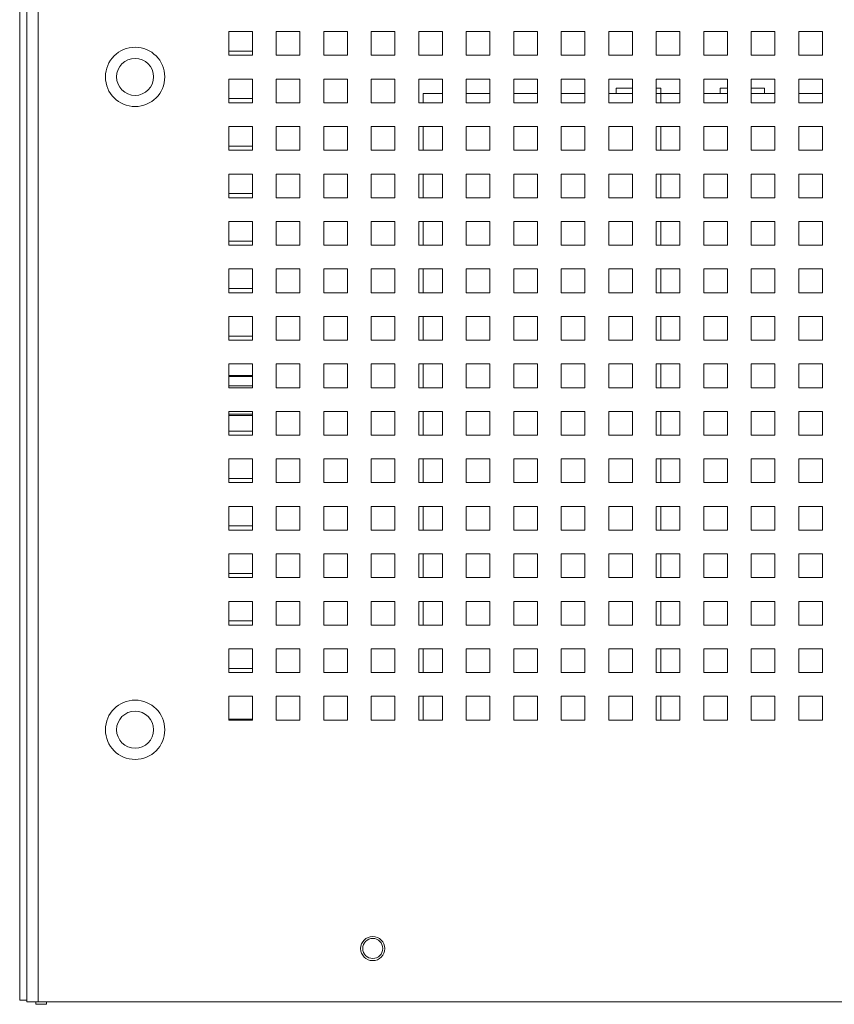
# Model space of a CAD drawing. Header units: inches. Extents: x 1 to 109, y 1 to 85.
# Tile 4 of 256: x 44.64 to 50.36, y 11.06 to 17.97. Entities that reach past the tile are written whole.
import ezdxf

# ---------------------------------------------------------------- set-up
doc = ezdxf.new("R2010")
doc.units = ezdxf.units.IN
doc.header["$MEASUREMENT"] = 0

msp = doc.modelspace()

# ---------------------------------------------------------------- linework, layer by layer
at = {"color": 7, "linetype": 'Continuous', "lineweight": 15, "ltscale": 5}
for p, q in [((44.6389, 24.2954), (44.6389, 11.0902)), ((44.6887, 24.3069), (44.6887, 11.0777)), ((44.7676, 24.2902), (44.7676, 11.0777)), ((46.1054, 17.8902), (46.1054, 17.7235)), ((46.2721, 17.8902), (46.1054, 17.8902)), ((46.2721, 17.7235), (46.2721, 17.8902)), ((46.6054, 17.8902), (46.4387, 17.8902)), ((46.4387, 17.8902), (46.4387, 17.7235)), ((46.6054, 17.7235), (46.6054, 17.8902)), ((46.9387, 17.8902), (46.7721, 17.8902)), ((46.7721, 17.8902), (46.7721, 17.7235)), ((46.9387, 17.7235), (46.9387, 17.8902)), ((47.2721, 17.8902), (47.1054, 17.8902)), ((47.1054, 17.8902), (47.1054, 17.7235)), ((47.2721, 17.7235), (47.2721, 17.8902)), ((47.4387, 17.8902), (47.4387, 17.7235)), ((47.6054, 17.8902), (47.4387, 17.8902)), ((47.6054, 17.7235), (47.6054, 17.8902)), ((47.9387, 17.8902), (47.7721, 17.8902)), ((47.7721, 17.8902), (47.7721, 17.7235)), ((47.9387, 17.7235), (47.9387, 17.8902)), ((48.2721, 17.8902), (48.1054, 17.8902)), ((48.1054, 17.8902), (48.1054, 17.7235)), ((48.2721, 17.7235), (48.2721, 17.8902)), ((48.6054, 17.8902), (48.4387, 17.8902)), ((48.4387, 17.8902), (48.4387, 17.7235)), ((48.6054, 17.7235), (48.6054, 17.8902)), ((48.9387, 17.8902), (48.7721, 17.8902)), ((48.7721, 17.8902), (48.7721, 17.7235)), ((48.9387, 17.7235), (48.9387, 17.8902)), ((49.2721, 17.8902), (49.1054, 17.8902)), ((49.1054, 17.8902), (49.1054, 17.7235)), ((49.2721, 17.7235), (49.2721, 17.8902)), ((49.6054, 17.8902), (49.4387, 17.8902)), ((49.4387, 17.8902), (49.4387, 17.7235)), ((49.6054, 17.7235), (49.6054, 17.8902)), ((49.9387, 17.8902), (49.7721, 17.8902)), ((49.7721, 17.8902), (49.7721, 17.7235)), ((49.9387, 17.7235), (49.9387, 17.8902)), ((50.2721, 17.8902), (50.1054, 17.8902)), ((50.1054, 17.8902), (50.1054, 17.7235)), ((50.2721, 17.7235), (50.2721, 17.8902)), ((46.1054, 17.7235), (46.2721, 17.7235)), ((46.2721, 17.7527), (46.1056, 17.7527)), ((46.1056, 17.7527), (46.1056, 17.7235)), ((46.4387, 17.7235), (46.6054, 17.7235)), ((46.7721, 17.7235), (46.9387, 17.7235)), ((47.1054, 17.7235), (47.2721, 17.7235)), ((47.4387, 17.7235), (47.6054, 17.7235)), ((47.7721, 17.7235), (47.9387, 17.7235)), ((48.1054, 17.7235), (48.2721, 17.7235)), ((48.4387, 17.7235), (48.6054, 17.7235)), ((48.7721, 17.7235), (48.9387, 17.7235)), ((49.1054, 17.7235), (49.2721, 17.7235)), ((49.4387, 17.7235), (49.6054, 17.7235)), ((49.7721, 17.7235), (49.9387, 17.7235)), ((50.1054, 17.7235), (50.2721, 17.7235)), ((46.1054, 17.5569), (46.1054, 17.3902)), ((46.2721, 17.5569), (46.1054, 17.5569)), ((46.2721, 17.3902), (46.2721, 17.5569)), ((46.6054, 17.5569), (46.4387, 17.5569)), ((46.4387, 17.5569), (46.4387, 17.3902)), ((46.6054, 17.3902), (46.6054, 17.5569)), ((46.9387, 17.5569), (46.7721, 17.5569)), ((46.7721, 17.5569), (46.7721, 17.3902)), ((46.9387, 17.3902), (46.9387, 17.5569)), ((47.2721, 17.5569), (47.1054, 17.5569)), ((47.1054, 17.5569), (47.1054, 17.3902)), ((47.2721, 17.3902), (47.2721, 17.5569)), ((47.4387, 17.5569), (47.4387, 17.3902)), ((47.6054, 17.5569), (47.4387, 17.5569)), ((47.6054, 17.3902), (47.6054, 17.5569)), ((47.9387, 17.5569), (47.7721, 17.5569)), ((47.7721, 17.5569), (47.7721, 17.3902)), ((47.9387, 17.3902), (47.9387, 17.5569)), ((48.2721, 17.5569), (48.1054, 17.5569)), ((48.1054, 17.5569), (48.1054, 17.3902)), ((48.2721, 17.3902), (48.2721, 17.5569)), ((48.6054, 17.5569), (48.4387, 17.5569)), ((48.4387, 17.5569), (48.4387, 17.3902)), ((48.6054, 17.3902), (48.6054, 17.5569)), ((48.9387, 17.5569), (48.7721, 17.5569)), ((48.7721, 17.5569), (48.7721, 17.3902)), ((48.8246, 17.4935), (48.8246, 17.4544)), ((48.8246, 17.4935), (48.9387, 17.4935)), ((48.9387, 17.3902), (48.9387, 17.5569)), ((49.2721, 17.5569), (49.1054, 17.5569)), ((49.1054, 17.5569), (49.1054, 17.3902)), ((49.1054, 17.4935), (49.1371, 17.4935)), ((49.1371, 17.4935), (49.1371, 17.4544)), ((49.2721, 17.3902), (49.2721, 17.5569)), ((49.6054, 17.5569), (49.4387, 17.5569)), ((49.4387, 17.5569), (49.4387, 17.3902)), ((49.5538, 17.4935), (49.5538, 17.4544)), ((49.5538, 17.4935), (49.6054, 17.4935)), ((49.6054, 17.3902), (49.6054, 17.5569)), ((49.9387, 17.5569), (49.7721, 17.5569)), ((49.7721, 17.5569), (49.7721, 17.3902)), ((49.7721, 17.4935), (49.8663, 17.4935)), ((49.8663, 17.4935), (49.8663, 17.4544)), ((49.9387, 17.3902), (49.9387, 17.5569)), ((50.2721, 17.5569), (50.1054, 17.5569)), ((50.1054, 17.5569), (50.1054, 17.3902)), ((50.2721, 17.3902), (50.2721, 17.5569)), ((46.2721, 17.4194), (46.1056, 17.4194)), ((46.1056, 17.4194), (46.1056, 17.3902)), ((47.4712, 17.3902), (47.4712, 17.4544)), ((47.4712, 17.4544), (47.6054, 17.4544)), ((47.7721, 17.4544), (47.9387, 17.4544)), ((48.1054, 17.4544), (48.2721, 17.4544)), ((48.4387, 17.4544), (48.6054, 17.4544)), ((48.7721, 17.4544), (48.8246, 17.4544)), ((48.8246, 17.4544), (48.9387, 17.4544)), ((49.1054, 17.4544), (49.1371, 17.4544)), ((49.1371, 17.4544), (49.1379, 17.4544)), ((49.1379, 17.4544), (49.2721, 17.4544)), ((49.4387, 17.4544), (49.5538, 17.4544)), ((49.5538, 17.4544), (49.6054, 17.4544)), ((49.7721, 17.4544), (49.8663, 17.4544)), ((49.8663, 17.4544), (49.9387, 17.4544)), ((50.1054, 17.4544), (50.2721, 17.4544)), ((46.1054, 17.3902), (46.2721, 17.3902)), ((46.4387, 17.3902), (46.6054, 17.3902)), ((46.7721, 17.3902), (46.9387, 17.3902)), ((47.1054, 17.3902), (47.2721, 17.3902)), ((47.4387, 17.3902), (47.6054, 17.3902)), ((47.7721, 17.3902), (47.9387, 17.3902)), ((48.1054, 17.3902), (48.2721, 17.3902)), ((48.4387, 17.3902), (48.6054, 17.3902)), ((48.7721, 17.3902), (48.9387, 17.3902)), ((49.1054, 17.3902), (49.2721, 17.3902)), ((49.4387, 17.3902), (49.6054, 17.3902)), ((49.7721, 17.3902), (49.9387, 17.3902)), ((50.1054, 17.3902), (50.2721, 17.3902)), ((46.1054, 17.2235), (46.1054, 17.0569)), ((46.2721, 17.2235), (46.1054, 17.2235)), ((46.2721, 17.0569), (46.2721, 17.2235)), ((46.6054, 17.2235), (46.4387, 17.2235)), ((46.4387, 17.2235), (46.4387, 17.0569)), ((46.6054, 17.0569), (46.6054, 17.2235)), ((46.9387, 17.2235), (46.7721, 17.2235)), ((46.7721, 17.2235), (46.7721, 17.0569)), ((46.9387, 17.0569), (46.9387, 17.2235)), ((47.2721, 17.2235), (47.1054, 17.2235)), ((47.1054, 17.2235), (47.1054, 17.0569)), ((47.2721, 17.0569), (47.2721, 17.2235)), ((47.4387, 17.2235), (47.4387, 17.0569)), ((47.6054, 17.2235), (47.4387, 17.2235)), ((47.4712, 17.0569), (47.4712, 17.2235)), ((47.6054, 17.0569), (47.6054, 17.2235)), ((47.7721, 17.2235), (47.7721, 17.0569)), ((47.9387, 17.2235), (47.7721, 17.2235)), ((47.9387, 17.0569), (47.9387, 17.2235)), ((48.2721, 17.2235), (48.1054, 17.2235)), ((48.1054, 17.2235), (48.1054, 17.0569)), ((48.2721, 17.0569), (48.2721, 17.2235)), ((48.6054, 17.2235), (48.4387, 17.2235)), ((48.4387, 17.2235), (48.4387, 17.0569)), ((48.6054, 17.0569), (48.6054, 17.2235)), ((48.9387, 17.2235), (48.7721, 17.2235)), ((48.7721, 17.2235), (48.7721, 17.0569)), ((48.9387, 17.0569), (48.9387, 17.2235)), ((49.2721, 17.2235), (49.1054, 17.2235)), ((49.1054, 17.2235), (49.1054, 17.0569)), ((49.2721, 17.0569), (49.2721, 17.2235)), ((49.6054, 17.2235), (49.4387, 17.2235)), ((49.4387, 17.2235), (49.4387, 17.0569)), ((49.6054, 17.0569), (49.6054, 17.2235)), ((49.9387, 17.2235), (49.7721, 17.2235)), ((49.7721, 17.2235), (49.7721, 17.0569)), ((49.9387, 17.0569), (49.9387, 17.2235)), ((50.2721, 17.2235), (50.1054, 17.2235)), ((50.1054, 17.2235), (50.1054, 17.0569)), ((50.2721, 17.0569), (50.2721, 17.2235)), ((46.2721, 17.086), (46.1056, 17.086)), ((46.1056, 17.086), (46.1056, 17.0569)), ((46.1054, 17.0569), (46.2721, 17.0569)), ((46.4387, 17.0569), (46.6054, 17.0569)), ((46.7721, 17.0569), (46.9387, 17.0569)), ((47.1054, 17.0569), (47.2721, 17.0569)), ((47.4387, 17.0569), (47.6054, 17.0569)), ((47.7721, 17.0569), (47.9387, 17.0569)), ((48.1054, 17.0569), (48.2721, 17.0569)), ((48.4387, 17.0569), (48.6054, 17.0569)), ((48.7721, 17.0569), (48.9387, 17.0569)), ((49.1054, 17.0569), (49.2721, 17.0569)), ((49.4387, 17.0569), (49.6054, 17.0569)), ((49.7721, 17.0569), (49.9387, 17.0569)), ((50.1054, 17.0569), (50.2721, 17.0569)), ((46.1054, 16.8902), (46.1054, 16.7235)), ((46.2721, 16.8902), (46.1054, 16.8902)), ((46.2721, 16.7235), (46.2721, 16.8902)), ((46.6054, 16.8902), (46.4387, 16.8902)), ((46.4387, 16.8902), (46.4387, 16.7235)), ((46.6054, 16.7235), (46.6054, 16.8902)), ((46.9387, 16.8902), (46.7721, 16.8902)), ((46.7721, 16.8902), (46.7721, 16.7235)), ((46.9387, 16.7235), (46.9387, 16.8902)), ((47.2721, 16.8902), (47.1054, 16.8902)), ((47.1054, 16.8902), (47.1054, 16.7235)), ((47.2721, 16.7235), (47.2721, 16.8902)), ((47.4387, 16.8902), (47.4387, 16.7235)), ((47.6054, 16.8902), (47.4387, 16.8902)), ((47.4712, 16.7235), (47.4712, 16.8902)), ((47.6054, 16.7235), (47.6054, 16.8902)), ((47.7721, 16.8902), (47.7721, 16.7235)), ((47.9387, 16.8902), (47.7721, 16.8902)), ((47.9387, 16.7235), (47.9387, 16.8902)), ((48.2721, 16.8902), (48.1054, 16.8902)), ((48.1054, 16.8902), (48.1054, 16.7235)), ((48.2721, 16.7235), (48.2721, 16.8902)), ((48.6054, 16.8902), (48.4387, 16.8902)), ((48.4387, 16.8902), (48.4387, 16.7235)), ((48.6054, 16.7235), (48.6054, 16.8902)), ((48.9387, 16.8902), (48.7721, 16.8902)), ((48.7721, 16.8902), (48.7721, 16.7235)), ((48.9387, 16.7235), (48.9387, 16.8902)), ((49.2721, 16.8902), (49.1054, 16.8902)), ((49.1054, 16.8902), (49.1054, 16.7235)), ((49.2721, 16.7235), (49.2721, 16.8902)), ((49.6054, 16.8902), (49.4387, 16.8902)), ((49.4387, 16.8902), (49.4387, 16.7235)), ((49.6054, 16.7235), (49.6054, 16.8902)), ((49.9387, 16.8902), (49.7721, 16.8902)), ((49.7721, 16.8902), (49.7721, 16.7235)), ((49.9387, 16.7235), (49.9387, 16.8902)), ((50.2721, 16.8902), (50.1054, 16.8902)), ((50.1054, 16.8902), (50.1054, 16.7235)), ((50.2721, 16.7235), (50.2721, 16.8902)), ((46.2721, 16.7527), (46.1056, 16.7527)), ((46.1056, 16.7527), (46.1056, 16.7235)), ((46.1054, 16.7235), (46.2721, 16.7235)), ((46.4387, 16.7235), (46.6054, 16.7235)), ((46.7721, 16.7235), (46.9387, 16.7235)), ((47.1054, 16.7235), (47.2721, 16.7235)), ((47.4387, 16.7235), (47.6054, 16.7235)), ((47.7721, 16.7235), (47.9387, 16.7235)), ((48.1054, 16.7235), (48.2721, 16.7235)), ((48.4387, 16.7235), (48.6054, 16.7235)), ((48.7721, 16.7235), (48.9387, 16.7235)), ((49.1054, 16.7235), (49.2721, 16.7235)), ((49.4387, 16.7235), (49.6054, 16.7235)), ((49.7721, 16.7235), (49.9387, 16.7235)), ((50.1054, 16.7235), (50.2721, 16.7235)), ((46.1054, 16.5569), (46.1054, 16.3902)), ((46.2721, 16.5569), (46.1054, 16.5569)), ((46.2721, 16.3902), (46.2721, 16.5569)), ((46.4387, 16.5569), (46.4387, 16.3902)), ((46.6054, 16.5569), (46.4387, 16.5569)), ((46.6054, 16.3902), (46.6054, 16.5569)), ((46.9387, 16.5569), (46.7721, 16.5569)), ((46.7721, 16.5569), (46.7721, 16.3902)), ((46.9387, 16.3902), (46.9387, 16.5569)), ((47.2721, 16.5569), (47.1054, 16.5569)), ((47.1054, 16.5569), (47.1054, 16.3902)), ((47.2721, 16.3902), (47.2721, 16.5569)), ((47.4387, 16.5569), (47.4387, 16.3902)), ((47.6054, 16.5569), (47.4387, 16.5569)), ((47.4712, 16.3902), (47.4712, 16.5569)), ((47.6054, 16.3902), (47.6054, 16.5569)), ((47.7721, 16.5569), (47.7721, 16.3902)), ((47.9387, 16.5569), (47.7721, 16.5569)), ((47.9387, 16.3902), (47.9387, 16.5569)), ((48.2721, 16.5569), (48.1054, 16.5569)), ((48.1054, 16.5569), (48.1054, 16.3902)), ((48.2721, 16.3902), (48.2721, 16.5569)), ((48.6054, 16.5569), (48.4387, 16.5569)), ((48.4387, 16.5569), (48.4387, 16.3902)), ((48.6054, 16.3902), (48.6054, 16.5569)), ((48.9387, 16.5569), (48.7721, 16.5569)), ((48.7721, 16.5569), (48.7721, 16.3902)), ((48.9387, 16.3902), (48.9387, 16.5569)), ((49.2721, 16.5569), (49.1054, 16.5569)), ((49.1054, 16.5569), (49.1054, 16.3902)), ((49.2721, 16.3902), (49.2721, 16.5569)), ((49.6054, 16.5569), (49.4387, 16.5569)), ((49.4387, 16.5569), (49.4387, 16.3902)), ((49.6054, 16.3902), (49.6054, 16.5569)), ((49.9387, 16.5569), (49.7721, 16.5569)), ((49.7721, 16.5569), (49.7721, 16.3902)), ((49.9387, 16.3902), (49.9387, 16.5569)), ((50.2721, 16.5569), (50.1054, 16.5569)), ((50.1054, 16.5569), (50.1054, 16.3902)), ((50.2721, 16.3902), (50.2721, 16.5569)), ((46.1054, 16.3902), (46.2721, 16.3902)), ((46.2721, 16.4194), (46.1056, 16.4194)), ((46.1056, 16.4194), (46.1056, 16.3902)), ((46.4387, 16.3902), (46.6054, 16.3902)), ((46.7721, 16.3902), (46.9387, 16.3902)), ((47.1054, 16.3902), (47.2721, 16.3902)), ((47.4387, 16.3902), (47.6054, 16.3902)), ((47.7721, 16.3902), (47.9387, 16.3902)), ((48.1054, 16.3902), (48.2721, 16.3902)), ((48.4387, 16.3902), (48.6054, 16.3902)), ((48.7721, 16.3902), (48.9387, 16.3902)), ((49.1054, 16.3902), (49.2721, 16.3902)), ((49.4387, 16.3902), (49.6054, 16.3902)), ((49.7721, 16.3902), (49.9387, 16.3902)), ((50.1054, 16.3902), (50.2721, 16.3902)), ((46.1054, 16.2235), (46.1054, 16.0569)), ((46.2721, 16.2235), (46.1054, 16.2235)), ((46.2721, 16.0569), (46.2721, 16.2235)), ((46.6054, 16.2235), (46.4387, 16.2235)), ((46.4387, 16.2235), (46.4387, 16.0569)), ((46.6054, 16.0569), (46.6054, 16.2235)), ((46.9387, 16.2235), (46.7721, 16.2235)), ((46.7721, 16.2235), (46.7721, 16.0569)), ((46.9387, 16.0569), (46.9387, 16.2235)), ((47.2721, 16.2235), (47.1054, 16.2235)), ((47.1054, 16.2235), (47.1054, 16.0569)), ((47.2721, 16.0569), (47.2721, 16.2235)), ((47.4387, 16.2235), (47.4387, 16.0569)), ((47.6054, 16.2235), (47.4387, 16.2235)), ((47.4712, 16.0569), (47.4712, 16.2235)), ((47.6054, 16.0569), (47.6054, 16.2235)), ((47.7721, 16.2235), (47.7721, 16.0569)), ((47.9387, 16.2235), (47.7721, 16.2235)), ((47.9387, 16.0569), (47.9387, 16.2235)), ((48.2721, 16.2235), (48.1054, 16.2235)), ((48.1054, 16.2235), (48.1054, 16.0569)), ((48.2721, 16.0569), (48.2721, 16.2235)), ((48.6054, 16.2235), (48.4387, 16.2235)), ((48.4387, 16.2235), (48.4387, 16.0569)), ((48.6054, 16.0569), (48.6054, 16.2235)), ((48.9387, 16.2235), (48.7721, 16.2235)), ((48.7721, 16.2235), (48.7721, 16.0569)), ((48.9387, 16.0569), (48.9387, 16.2235)), ((49.2721, 16.2235), (49.1054, 16.2235)), ((49.1054, 16.2235), (49.1054, 16.0569)), ((49.2721, 16.0569), (49.2721, 16.2235)), ((49.6054, 16.2235), (49.4387, 16.2235)), ((49.4387, 16.2235), (49.4387, 16.0569)), ((49.6054, 16.0569), (49.6054, 16.2235)), ((49.9387, 16.2235), (49.7721, 16.2235)), ((49.7721, 16.2235), (49.7721, 16.0569)), ((49.9387, 16.0569), (49.9387, 16.2235)), ((50.2721, 16.2235), (50.1054, 16.2235)), ((50.1054, 16.2235), (50.1054, 16.0569)), ((50.2721, 16.0569), (50.2721, 16.2235)), ((46.1054, 16.0569), (46.2721, 16.0569)), ((46.2721, 16.086), (46.1056, 16.086)), ((46.1056, 16.086), (46.1056, 16.0569)), ((46.4387, 16.0569), (46.6054, 16.0569)), ((46.7721, 16.0569), (46.9387, 16.0569)), ((47.1054, 16.0569), (47.2721, 16.0569)), ((47.4387, 16.0569), (47.6054, 16.0569)), ((47.7721, 16.0569), (47.9387, 16.0569)), ((48.1054, 16.0569), (48.2721, 16.0569)), ((48.4387, 16.0569), (48.6054, 16.0569)), ((48.7721, 16.0569), (48.9387, 16.0569)), ((49.1054, 16.0569), (49.2721, 16.0569)), ((49.4387, 16.0569), (49.6054, 16.0569)), ((49.7721, 16.0569), (49.9387, 16.0569)), ((50.1054, 16.0569), (50.2721, 16.0569)), ((46.1054, 15.8902), (46.1054, 15.7235)), ((46.2721, 15.8902), (46.1054, 15.8902)), ((46.2721, 15.7235), (46.2721, 15.8902)), ((46.6054, 15.8902), (46.4387, 15.8902)), ((46.4387, 15.8902), (46.4387, 15.7235)), ((46.6054, 15.7235), (46.6054, 15.8902)), ((46.9387, 15.8902), (46.7721, 15.8902)), ((46.7721, 15.8902), (46.7721, 15.7235)), ((46.9387, 15.7235), (46.9387, 15.8902)), ((47.2721, 15.8902), (47.1054, 15.8902)), ((47.1054, 15.8902), (47.1054, 15.7235)), ((47.2721, 15.7235), (47.2721, 15.8902)), ((47.4387, 15.8902), (47.4387, 15.7235)), ((47.6054, 15.8902), (47.4387, 15.8902)), ((47.4712, 15.7235), (47.4712, 15.8902)), ((47.6054, 15.7235), (47.6054, 15.8902)), ((47.7721, 15.8902), (47.7721, 15.7235)), ((47.9387, 15.8902), (47.7721, 15.8902)), ((47.9387, 15.7235), (47.9387, 15.8902)), ((48.2721, 15.8902), (48.1054, 15.8902)), ((48.1054, 15.8902), (48.1054, 15.7235)), ((48.2721, 15.7235), (48.2721, 15.8902)), ((48.6054, 15.8902), (48.4387, 15.8902)), ((48.4387, 15.8902), (48.4387, 15.7235)), ((48.6054, 15.7235), (48.6054, 15.8902)), ((48.9387, 15.8902), (48.7721, 15.8902)), ((48.7721, 15.8902), (48.7721, 15.7235)), ((48.9387, 15.7235), (48.9387, 15.8902)), ((49.2721, 15.8902), (49.1054, 15.8902)), ((49.1054, 15.8902), (49.1054, 15.7235)), ((49.2721, 15.7235), (49.2721, 15.8902)), ((49.6054, 15.8902), (49.4387, 15.8902)), ((49.4387, 15.8902), (49.4387, 15.7235)), ((49.6054, 15.7235), (49.6054, 15.8902)), ((49.9387, 15.8902), (49.7721, 15.8902)), ((49.7721, 15.8902), (49.7721, 15.7235)), ((49.9387, 15.7235), (49.9387, 15.8902)), ((50.2721, 15.8902), (50.1054, 15.8902)), ((50.1054, 15.8902), (50.1054, 15.7235)), ((50.2721, 15.7235), (50.2721, 15.8902)), ((46.1054, 15.7235), (46.2721, 15.7235)), ((46.2721, 15.7527), (46.1056, 15.7527)), ((46.1056, 15.7527), (46.1056, 15.7235)), ((46.4387, 15.7235), (46.6054, 15.7235)), ((46.7721, 15.7235), (46.9387, 15.7235)), ((47.1054, 15.7235), (47.2721, 15.7235)), ((47.4387, 15.7235), (47.6054, 15.7235)), ((47.7721, 15.7235), (47.9387, 15.7235)), ((48.1054, 15.7235), (48.2721, 15.7235)), ((48.4387, 15.7235), (48.6054, 15.7235)), ((48.7721, 15.7235), (48.9387, 15.7235)), ((49.1054, 15.7235), (49.2721, 15.7235)), ((49.4387, 15.7235), (49.6054, 15.7235)), ((49.7721, 15.7235), (49.9387, 15.7235)), ((50.1054, 15.7235), (50.2721, 15.7235)), ((46.1054, 15.5569), (46.1054, 15.3902)), ((46.2721, 15.5569), (46.1054, 15.5569)), ((46.2721, 15.3902), (46.2721, 15.5569)), ((46.6054, 15.5569), (46.4387, 15.5569)), ((46.4387, 15.5569), (46.4387, 15.3902)), ((46.6054, 15.3902), (46.6054, 15.5569)), ((46.9387, 15.5569), (46.7721, 15.5569)), ((46.7721, 15.5569), (46.7721, 15.3902)), ((46.9387, 15.3902), (46.9387, 15.5569)), ((47.2721, 15.5569), (47.1054, 15.5569)), ((47.1054, 15.5569), (47.1054, 15.3902)), ((47.2721, 15.3902), (47.2721, 15.5569)), ((47.4387, 15.5569), (47.4387, 15.3902)), ((47.6054, 15.5569), (47.4387, 15.5569)), ((47.4712, 15.3902), (47.4712, 15.5569)), ((47.6054, 15.3902), (47.6054, 15.5569)), ((47.7721, 15.5569), (47.7721, 15.3902)), ((47.9387, 15.5569), (47.7721, 15.5569)), ((47.9387, 15.3902), (47.9387, 15.5569)), ((48.2721, 15.5569), (48.1054, 15.5569)), ((48.1054, 15.5569), (48.1054, 15.3902)), ((48.2721, 15.3902), (48.2721, 15.5569)), ((48.6054, 15.5569), (48.4387, 15.5569)), ((48.4387, 15.5569), (48.4387, 15.3902)), ((48.6054, 15.3902), (48.6054, 15.5569)), ((48.9387, 15.5569), (48.7721, 15.5569)), ((48.7721, 15.5569), (48.7721, 15.3902)), ((48.9387, 15.3902), (48.9387, 15.5569)), ((49.2721, 15.5569), (49.1054, 15.5569)), ((49.1054, 15.5569), (49.1054, 15.3902)), ((49.2721, 15.3902), (49.2721, 15.5569)), ((49.6054, 15.5569), (49.4387, 15.5569)), ((49.4387, 15.5569), (49.4387, 15.3902)), ((49.6054, 15.3902), (49.6054, 15.5569)), ((49.9387, 15.5569), (49.7721, 15.5569)), ((49.7721, 15.5569), (49.7721, 15.3902)), ((49.9387, 15.3902), (49.9387, 15.5569)), ((50.2721, 15.5569), (50.1054, 15.5569)), ((50.1054, 15.5569), (50.1054, 15.3902)), ((50.2721, 15.3902), (50.2721, 15.5569)), ((46.2721, 15.476), (46.1054, 15.476)), ((46.1054, 15.3902), (46.2721, 15.3902)), ((46.4387, 15.3902), (46.6054, 15.3902)), ((46.7721, 15.3902), (46.9387, 15.3902)), ((47.1054, 15.3902), (47.2721, 15.3902)), ((47.4387, 15.3902), (47.6054, 15.3902)), ((47.7721, 15.3902), (47.9387, 15.3902)), ((48.1054, 15.3902), (48.2721, 15.3902)), ((48.4387, 15.3902), (48.6054, 15.3902)), ((48.7721, 15.3902), (48.9387, 15.3902)), ((49.1054, 15.3902), (49.2721, 15.3902)), ((49.4387, 15.3902), (49.6054, 15.3902)), ((49.7721, 15.3902), (49.9387, 15.3902)), ((50.1054, 15.3902), (50.2721, 15.3902)), ((46.1054, 15.2235), (46.1054, 15.0569)), ((46.2721, 15.2235), (46.1054, 15.2235)), ((46.2721, 15.0569), (46.2721, 15.2235)), ((46.6054, 15.2235), (46.4387, 15.2235)), ((46.4387, 15.2235), (46.4387, 15.0569)), ((46.6054, 15.0569), (46.6054, 15.2235)), ((46.9387, 15.2235), (46.7721, 15.2235)), ((46.7721, 15.2235), (46.7721, 15.0569)), ((46.9387, 15.0569), (46.9387, 15.2235)), ((47.2721, 15.2235), (47.1054, 15.2235)), ((47.1054, 15.2235), (47.1054, 15.0569)), ((47.2721, 15.0569), (47.2721, 15.2235)), ((47.4387, 15.2235), (47.4387, 15.0569)), ((47.6054, 15.2235), (47.4387, 15.2235)), ((47.4712, 15.0569), (47.4712, 15.2235)), ((47.6054, 15.0569), (47.6054, 15.2235)), ((47.7721, 15.2235), (47.7721, 15.0569)), ((47.9387, 15.2235), (47.7721, 15.2235)), ((47.9387, 15.0569), (47.9387, 15.2235)), ((48.2721, 15.2235), (48.1054, 15.2235)), ((48.1054, 15.2235), (48.1054, 15.0569)), ((48.2721, 15.0569), (48.2721, 15.2235)), ((48.6054, 15.2235), (48.4387, 15.2235)), ((48.4387, 15.2235), (48.4387, 15.0569)), ((48.6054, 15.0569), (48.6054, 15.2235)), ((48.9387, 15.2235), (48.7721, 15.2235)), ((48.7721, 15.2235), (48.7721, 15.0569)), ((48.9387, 15.0569), (48.9387, 15.2235)), ((49.2721, 15.2235), (49.1054, 15.2235)), ((49.1054, 15.2235), (49.1054, 15.0569)), ((49.2721, 15.0569), (49.2721, 15.2235)), ((49.6054, 15.2235), (49.4387, 15.2235)), ((49.4387, 15.2235), (49.4387, 15.0569)), ((49.6054, 15.0569), (49.6054, 15.2235)), ((49.9387, 15.2235), (49.7721, 15.2235)), ((49.7721, 15.2235), (49.7721, 15.0569)), ((49.9387, 15.0569), (49.9387, 15.2235)), ((50.2721, 15.2235), (50.1054, 15.2235)), ((50.1054, 15.2235), (50.1054, 15.0569)), ((50.2721, 15.0569), (50.2721, 15.2235)), ((46.1054, 15.196), (46.2721, 15.196)), ((46.2721, 15.086), (46.1056, 15.086)), ((46.1056, 15.086), (46.1056, 15.0569)), ((46.1054, 15.0569), (46.2721, 15.0569)), ((46.4387, 15.0569), (46.6054, 15.0569)), ((46.7721, 15.0569), (46.9387, 15.0569)), ((47.1054, 15.0569), (47.2721, 15.0569)), ((47.4387, 15.0569), (47.6054, 15.0569)), ((47.7721, 15.0569), (47.9387, 15.0569)), ((48.1054, 15.0569), (48.2721, 15.0569)), ((48.4387, 15.0569), (48.6054, 15.0569)), ((48.7721, 15.0569), (48.9387, 15.0569)), ((49.1054, 15.0569), (49.2721, 15.0569)), ((49.4387, 15.0569), (49.6054, 15.0569)), ((49.7721, 15.0569), (49.9387, 15.0569)), ((50.1054, 15.0569), (50.2721, 15.0569)), ((46.1054, 14.8902), (46.1054, 14.7235)), ((46.2721, 14.8902), (46.1054, 14.8902)), ((46.2721, 14.7235), (46.2721, 14.8902)), ((46.6054, 14.8902), (46.4387, 14.8902)), ((46.4387, 14.8902), (46.4387, 14.7235)), ((46.6054, 14.7235), (46.6054, 14.8902)), ((46.9387, 14.8902), (46.7721, 14.8902)), ((46.7721, 14.8902), (46.7721, 14.7235)), ((46.9387, 14.7235), (46.9387, 14.8902)), ((47.2721, 14.8902), (47.1054, 14.8902)), ((47.1054, 14.8902), (47.1054, 14.7235)), ((47.2721, 14.7235), (47.2721, 14.8902)), ((47.4387, 14.8902), (47.4387, 14.7235)), ((47.6054, 14.8902), (47.4387, 14.8902)), ((47.4712, 14.7235), (47.4712, 14.8902)), ((47.6054, 14.7235), (47.6054, 14.8902)), ((47.7721, 14.8902), (47.7721, 14.7235)), ((47.9387, 14.8902), (47.7721, 14.8902)), ((47.9387, 14.7235), (47.9387, 14.8902)), ((48.2721, 14.8902), (48.1054, 14.8902)), ((48.1054, 14.8902), (48.1054, 14.7235)), ((48.2721, 14.7235), (48.2721, 14.8902)), ((48.6054, 14.8902), (48.4387, 14.8902)), ((48.4387, 14.8902), (48.4387, 14.7235)), ((48.6054, 14.7235), (48.6054, 14.8902)), ((48.9387, 14.8902), (48.7721, 14.8902)), ((48.7721, 14.8902), (48.7721, 14.7235)), ((48.9387, 14.7235), (48.9387, 14.8902)), ((49.2721, 14.8902), (49.1054, 14.8902)), ((49.1054, 14.8902), (49.1054, 14.7235)), ((49.2721, 14.7235), (49.2721, 14.8902)), ((49.6054, 14.8902), (49.4387, 14.8902)), ((49.4387, 14.8902), (49.4387, 14.7235)), ((49.6054, 14.7235), (49.6054, 14.8902)), ((49.9387, 14.8902), (49.7721, 14.8902)), ((49.7721, 14.8902), (49.7721, 14.7235)), ((49.9387, 14.7235), (49.9387, 14.8902)), ((50.2721, 14.8902), (50.1054, 14.8902)), ((50.1054, 14.8902), (50.1054, 14.7235)), ((50.2721, 14.7235), (50.2721, 14.8902)), ((46.1054, 14.7235), (46.2721, 14.7235)), ((46.2721, 14.7527), (46.1056, 14.7527)), ((46.1056, 14.7527), (46.1056, 14.7235)), ((46.4387, 14.7235), (46.6054, 14.7235)), ((46.7721, 14.7235), (46.9387, 14.7235)), ((47.1054, 14.7235), (47.2721, 14.7235)), ((47.4387, 14.7235), (47.6054, 14.7235)), ((47.7721, 14.7235), (47.9387, 14.7235)), ((48.1054, 14.7235), (48.2721, 14.7235)), ((48.4387, 14.7235), (48.6054, 14.7235)), ((48.7721, 14.7235), (48.9387, 14.7235)), ((49.1054, 14.7235), (49.2721, 14.7235)), ((49.4387, 14.7235), (49.6054, 14.7235)), ((49.7721, 14.7235), (49.9387, 14.7235)), ((50.1054, 14.7235), (50.2721, 14.7235)), ((46.1054, 14.5569), (46.1054, 14.3902)), ((46.2721, 14.5569), (46.1054, 14.5569)), ((46.2721, 14.3902), (46.2721, 14.5569)), ((46.6054, 14.5569), (46.4387, 14.5569)), ((46.4387, 14.5569), (46.4387, 14.3902)), ((46.6054, 14.3902), (46.6054, 14.5569)), ((46.9387, 14.5569), (46.7721, 14.5569)), ((46.7721, 14.5569), (46.7721, 14.3902)), ((46.9387, 14.3902), (46.9387, 14.5569)), ((47.2721, 14.5569), (47.1054, 14.5569)), ((47.1054, 14.5569), (47.1054, 14.3902)), ((47.2721, 14.3902), (47.2721, 14.5569)), ((47.4387, 14.5569), (47.4387, 14.3902)), ((47.6054, 14.5569), (47.4387, 14.5569)), ((47.4712, 14.3902), (47.4712, 14.5569)), ((47.6054, 14.3902), (47.6054, 14.5569)), ((47.7721, 14.5569), (47.7721, 14.3902)), ((47.9387, 14.5569), (47.7721, 14.5569)), ((47.9387, 14.3902), (47.9387, 14.5569)), ((48.2721, 14.5569), (48.1054, 14.5569)), ((48.1054, 14.5569), (48.1054, 14.3902)), ((48.2721, 14.3902), (48.2721, 14.5569)), ((48.6054, 14.5569), (48.4387, 14.5569)), ((48.4387, 14.5569), (48.4387, 14.3902)), ((48.6054, 14.3902), (48.6054, 14.5569)), ((48.9387, 14.5569), (48.7721, 14.5569)), ((48.7721, 14.5569), (48.7721, 14.3902)), ((48.9387, 14.3902), (48.9387, 14.5569)), ((49.2721, 14.5569), (49.1054, 14.5569)), ((49.1054, 14.5569), (49.1054, 14.3902)), ((49.2721, 14.3902), (49.2721, 14.5569)), ((49.6054, 14.5569), (49.4387, 14.5569)), ((49.4387, 14.5569), (49.4387, 14.3902)), ((49.6054, 14.3902), (49.6054, 14.5569)), ((49.9387, 14.5569), (49.7721, 14.5569)), ((49.7721, 14.5569), (49.7721, 14.3902)), ((49.9387, 14.3902), (49.9387, 14.5569)), ((50.2721, 14.5569), (50.1054, 14.5569)), ((50.1054, 14.5569), (50.1054, 14.3902)), ((50.2721, 14.3902), (50.2721, 14.5569)), ((46.1054, 14.3902), (46.2721, 14.3902)), ((46.1056, 14.4194), (46.1056, 14.3902)), ((46.2721, 14.4194), (46.1056, 14.4194)), ((46.4387, 14.3902), (46.6054, 14.3902)), ((46.7721, 14.3902), (46.9387, 14.3902)), ((47.1054, 14.3902), (47.2721, 14.3902)), ((47.4387, 14.3902), (47.6054, 14.3902)), ((47.7721, 14.3902), (47.9387, 14.3902)), ((48.1054, 14.3902), (48.2721, 14.3902)), ((48.4387, 14.3902), (48.6054, 14.3902)), ((48.7721, 14.3902), (48.9387, 14.3902)), ((49.1054, 14.3902), (49.2721, 14.3902)), ((49.4387, 14.3902), (49.6054, 14.3902)), ((49.7721, 14.3902), (49.9387, 14.3902)), ((50.1054, 14.3902), (50.2721, 14.3902)), ((46.1054, 14.2235), (46.1054, 14.0569)), ((46.2721, 14.2235), (46.1054, 14.2235)), ((46.2721, 14.0569), (46.2721, 14.2235)), ((46.6054, 14.2235), (46.4387, 14.2235)), ((46.4387, 14.2235), (46.4387, 14.0569)), ((46.6054, 14.0569), (46.6054, 14.2235)), ((46.9387, 14.2235), (46.7721, 14.2235)), ((46.7721, 14.2235), (46.7721, 14.0569)), ((46.9387, 14.0569), (46.9387, 14.2235)), ((47.2721, 14.2235), (47.1054, 14.2235)), ((47.1054, 14.2235), (47.1054, 14.0569)), ((47.2721, 14.0569), (47.2721, 14.2235)), ((47.4387, 14.2235), (47.4387, 14.0569)), ((47.6054, 14.2235), (47.4387, 14.2235)), ((47.4712, 14.0569), (47.4712, 14.2235)), ((47.6054, 14.0569), (47.6054, 14.2235)), ((47.7721, 14.2235), (47.7721, 14.0569)), ((47.9387, 14.2235), (47.7721, 14.2235)), ((47.9387, 14.0569), (47.9387, 14.2235)), ((48.2721, 14.2235), (48.1054, 14.2235)), ((48.1054, 14.2235), (48.1054, 14.0569)), ((48.2721, 14.0569), (48.2721, 14.2235)), ((48.6054, 14.2235), (48.4387, 14.2235)), ((48.4387, 14.2235), (48.4387, 14.0569)), ((48.6054, 14.0569), (48.6054, 14.2235)), ((48.9387, 14.2235), (48.7721, 14.2235)), ((48.7721, 14.2235), (48.7721, 14.0569)), ((48.9387, 14.0569), (48.9387, 14.2235)), ((49.2721, 14.2235), (49.1054, 14.2235)), ((49.1054, 14.2235), (49.1054, 14.0569)), ((49.2721, 14.0569), (49.2721, 14.2235)), ((49.6054, 14.2235), (49.4387, 14.2235)), ((49.4387, 14.2235), (49.4387, 14.0569)), ((49.6054, 14.0569), (49.6054, 14.2235)), ((49.9387, 14.2235), (49.7721, 14.2235)), ((49.7721, 14.2235), (49.7721, 14.0569)), ((49.9387, 14.0569), (49.9387, 14.2235)), ((50.2721, 14.2235), (50.1054, 14.2235)), ((50.1054, 14.2235), (50.1054, 14.0569)), ((50.2721, 14.0569), (50.2721, 14.2235)), ((46.1054, 14.0569), (46.2721, 14.0569)), ((46.1056, 14.086), (46.1056, 14.0569)), ((46.2721, 14.086), (46.1056, 14.086)), ((46.4387, 14.0569), (46.6054, 14.0569)), ((46.7721, 14.0569), (46.9387, 14.0569)), ((47.1054, 14.0569), (47.2721, 14.0569)), ((47.4387, 14.0569), (47.6054, 14.0569)), ((47.7721, 14.0569), (47.9387, 14.0569)), ((48.1054, 14.0569), (48.2721, 14.0569)), ((48.4387, 14.0569), (48.6054, 14.0569)), ((48.7721, 14.0569), (48.9387, 14.0569)), ((49.1054, 14.0569), (49.2721, 14.0569)), ((49.4387, 14.0569), (49.6054, 14.0569)), ((49.7721, 14.0569), (49.9387, 14.0569)), ((50.1054, 14.0569), (50.2721, 14.0569)), ((46.1054, 13.8902), (46.1054, 13.7235)), ((46.2721, 13.8902), (46.1054, 13.8902)), ((46.2721, 13.7235), (46.2721, 13.8902)), ((46.6054, 13.8902), (46.4387, 13.8902)), ((46.4387, 13.8902), (46.4387, 13.7235)), ((46.6054, 13.7235), (46.6054, 13.8902)), ((46.9387, 13.8902), (46.7721, 13.8902)), ((46.7721, 13.8902), (46.7721, 13.7235)), ((46.9387, 13.7235), (46.9387, 13.8902)), ((47.2721, 13.8902), (47.1054, 13.8902)), ((47.1054, 13.8902), (47.1054, 13.7235)), ((47.2721, 13.7235), (47.2721, 13.8902)), ((47.4387, 13.8902), (47.4387, 13.7235)), ((47.6054, 13.8902), (47.4387, 13.8902)), ((47.4712, 13.7235), (47.4712, 13.8902)), ((47.6054, 13.7235), (47.6054, 13.8902)), ((47.7721, 13.8902), (47.7721, 13.7235)), ((47.9387, 13.8902), (47.7721, 13.8902)), ((47.9387, 13.7235), (47.9387, 13.8902)), ((48.2721, 13.8902), (48.1054, 13.8902)), ((48.1054, 13.8902), (48.1054, 13.7235)), ((48.2721, 13.7235), (48.2721, 13.8902)), ((48.6054, 13.8902), (48.4387, 13.8902)), ((48.4387, 13.8902), (48.4387, 13.7235)), ((48.6054, 13.7235), (48.6054, 13.8902)), ((48.9387, 13.8902), (48.7721, 13.8902)), ((48.7721, 13.8902), (48.7721, 13.7235)), ((48.9387, 13.7235), (48.9387, 13.8902)), ((49.2721, 13.8902), (49.1054, 13.8902)), ((49.1054, 13.8902), (49.1054, 13.7235)), ((49.2721, 13.7235), (49.2721, 13.8902)), ((49.6054, 13.8902), (49.4387, 13.8902)), ((49.4387, 13.8902), (49.4387, 13.7235)), ((49.6054, 13.7235), (49.6054, 13.8902)), ((49.9387, 13.8902), (49.7721, 13.8902)), ((49.7721, 13.8902), (49.7721, 13.7235)), ((49.9387, 13.7235), (49.9387, 13.8902)), ((50.2721, 13.8902), (50.1054, 13.8902)), ((50.1054, 13.8902), (50.1054, 13.7235)), ((50.2721, 13.7235), (50.2721, 13.8902)), ((46.1054, 13.7235), (46.2721, 13.7235)), ((46.1056, 13.7527), (46.1056, 13.7235)), ((46.2721, 13.7527), (46.1056, 13.7527)), ((46.4387, 13.7235), (46.6054, 13.7235)), ((46.7721, 13.7235), (46.9387, 13.7235)), ((47.1054, 13.7235), (47.2721, 13.7235)), ((47.4387, 13.7235), (47.6054, 13.7235)), ((47.7721, 13.7235), (47.9387, 13.7235)), ((48.1054, 13.7235), (48.2721, 13.7235)), ((48.4387, 13.7235), (48.6054, 13.7235)), ((48.7721, 13.7235), (48.9387, 13.7235)), ((49.1054, 13.7235), (49.2721, 13.7235)), ((49.4387, 13.7235), (49.6054, 13.7235)), ((49.7721, 13.7235), (49.9387, 13.7235)), ((50.1054, 13.7235), (50.2721, 13.7235)), ((46.2721, 13.5569), (46.1054, 13.5569)), ((46.1054, 13.5569), (46.1054, 13.3902)), ((46.2721, 13.3902), (46.2721, 13.5569)), ((46.6054, 13.5569), (46.4387, 13.5569)), ((46.4387, 13.5569), (46.4387, 13.3902)), ((46.6054, 13.3902), (46.6054, 13.5569)), ((46.9387, 13.5569), (46.7721, 13.5569)), ((46.7721, 13.5569), (46.7721, 13.3902)), ((46.9387, 13.3902), (46.9387, 13.5569)), ((47.2721, 13.5569), (47.1054, 13.5569)), ((47.1054, 13.5569), (47.1054, 13.3902)), ((47.2721, 13.3902), (47.2721, 13.5569)), ((47.4387, 13.5569), (47.4387, 13.3902)), ((47.6054, 13.5569), (47.4387, 13.5569)), ((47.4712, 13.3902), (47.4712, 13.5569)), ((47.6054, 13.3902), (47.6054, 13.5569)), ((47.7721, 13.5569), (47.7721, 13.3902)), ((47.9387, 13.5569), (47.7721, 13.5569)), ((47.9387, 13.3902), (47.9387, 13.5569)), ((48.2721, 13.5569), (48.1054, 13.5569)), ((48.1054, 13.5569), (48.1054, 13.3902)), ((48.2721, 13.3902), (48.2721, 13.5569)), ((48.6054, 13.5569), (48.4387, 13.5569)), ((48.4387, 13.5569), (48.4387, 13.3902)), ((48.6054, 13.3902), (48.6054, 13.5569)), ((48.9387, 13.5569), (48.7721, 13.5569)), ((48.7721, 13.5569), (48.7721, 13.3902)), ((48.9387, 13.3902), (48.9387, 13.5569)), ((49.2721, 13.5569), (49.1054, 13.5569)), ((49.1054, 13.5569), (49.1054, 13.3902)), ((49.2721, 13.3902), (49.2721, 13.5569)), ((49.6054, 13.5569), (49.4387, 13.5569)), ((49.4387, 13.5569), (49.4387, 13.3902)), ((49.6054, 13.3902), (49.6054, 13.5569)), ((49.9387, 13.5569), (49.7721, 13.5569)), ((49.7721, 13.5569), (49.7721, 13.3902)), ((49.9387, 13.3902), (49.9387, 13.5569)), ((50.2721, 13.5569), (50.1054, 13.5569)), ((50.1054, 13.5569), (50.1054, 13.3902)), ((50.2721, 13.3902), (50.2721, 13.5569)), ((46.1056, 13.4194), (46.1056, 13.3902)), ((46.2721, 13.4194), (46.1056, 13.4194)), ((46.1054, 13.3902), (46.2721, 13.3902)), ((46.4387, 13.3902), (46.6054, 13.3902)), ((46.7721, 13.3902), (46.9387, 13.3902)), ((47.1054, 13.3902), (47.2721, 13.3902)), ((47.4387, 13.3902), (47.6054, 13.3902)), ((47.7721, 13.3902), (47.9387, 13.3902)), ((48.1054, 13.3902), (48.2721, 13.3902)), ((48.4387, 13.3902), (48.6054, 13.3902)), ((48.7721, 13.3902), (48.9387, 13.3902)), ((49.1054, 13.3902), (49.2721, 13.3902)), ((49.4387, 13.3902), (49.6054, 13.3902)), ((49.7721, 13.3902), (49.9387, 13.3902)), ((50.1054, 13.3902), (50.2721, 13.3902)), ((46.2721, 13.2235), (46.1054, 13.2235)), ((46.1054, 13.2235), (46.1054, 13.0569)), ((46.2721, 13.0569), (46.2721, 13.2235)), ((46.6054, 13.2235), (46.4387, 13.2235)), ((46.4387, 13.2235), (46.4387, 13.0569)), ((46.6054, 13.0569), (46.6054, 13.2235)), ((46.9387, 13.2235), (46.7721, 13.2235)), ((46.7721, 13.2235), (46.7721, 13.0569)), ((46.9387, 13.0569), (46.9387, 13.2235)), ((47.2721, 13.2235), (47.1054, 13.2235)), ((47.1054, 13.2235), (47.1054, 13.0569)), ((47.2721, 13.0569), (47.2721, 13.2235)), ((47.4387, 13.2235), (47.4387, 13.0569)), ((47.6054, 13.2235), (47.4387, 13.2235)), ((47.4712, 13.0569), (47.4712, 13.2235)), ((47.6054, 13.0569), (47.6054, 13.2235)), ((47.7721, 13.2235), (47.7721, 13.0569)), ((47.9387, 13.2235), (47.7721, 13.2235)), ((47.9387, 13.0569), (47.9387, 13.2235)), ((48.2721, 13.2235), (48.1054, 13.2235)), ((48.1054, 13.2235), (48.1054, 13.0569)), ((48.2721, 13.0569), (48.2721, 13.2235)), ((48.6054, 13.2235), (48.4387, 13.2235)), ((48.4387, 13.2235), (48.4387, 13.0569)), ((48.6054, 13.0569), (48.6054, 13.2235)), ((48.9387, 13.2235), (48.7721, 13.2235)), ((48.7721, 13.2235), (48.7721, 13.0569)), ((48.9387, 13.0569), (48.9387, 13.2235)), ((49.2721, 13.2235), (49.1054, 13.2235)), ((49.1054, 13.2235), (49.1054, 13.0569)), ((49.2721, 13.0569), (49.2721, 13.2235)), ((49.6054, 13.2235), (49.4387, 13.2235)), ((49.4387, 13.2235), (49.4387, 13.0569)), ((49.6054, 13.0569), (49.6054, 13.2235)), ((49.9387, 13.2235), (49.7721, 13.2235)), ((49.7721, 13.2235), (49.7721, 13.0569)), ((49.9387, 13.0569), (49.9387, 13.2235)), ((50.2721, 13.2235), (50.1054, 13.2235)), ((50.1054, 13.2235), (50.1054, 13.0569)), ((50.2721, 13.0569), (50.2721, 13.2235)), ((46.2721, 13.0635), (46.1054, 13.0635)), ((46.1054, 13.0569), (46.2721, 13.0569)), ((46.4387, 13.0569), (46.6054, 13.0569)), ((46.7721, 13.0569), (46.9387, 13.0569)), ((47.1054, 13.0569), (47.2721, 13.0569)), ((47.4387, 13.0569), (47.6054, 13.0569)), ((47.7721, 13.0569), (47.9387, 13.0569)), ((48.1054, 13.0569), (48.2721, 13.0569)), ((48.4387, 13.0569), (48.6054, 13.0569)), ((48.7721, 13.0569), (48.9387, 13.0569)), ((49.1054, 13.0569), (49.2721, 13.0569)), ((49.4387, 13.0569), (49.6054, 13.0569)), ((49.7721, 13.0569), (49.9387, 13.0569)), ((50.1054, 13.0569), (50.2721, 13.0569)), ((44.6389, 11.0902), (44.6887, 11.0902)), ((44.7676, 11.0777), (44.6887, 11.0777)), ((44.7512, 11.0777), (44.7512, 11.0613)), ((44.826, 11.0613), (44.7512, 11.0613)), ((62.2765, 11.0777), (44.7676, 11.0777)), ((44.826, 11.0777), (44.826, 11.0613))]:
    msp.add_line(p, q, dxfattribs=at)
at = {"color": 8, "linetype": 'Continuous', "lineweight": 15, "ltscale": 5}
for p, q in [((49.1379, 17.4544), (49.1379, 17.3902)), ((49.1379, 17.2235), (49.1379, 17.0569)), ((49.1379, 16.8902), (49.1379, 16.7235)), ((49.1379, 16.5569), (49.1379, 16.3902)), ((49.1379, 16.2235), (49.1379, 16.0569)), ((49.1379, 15.8902), (49.1379, 15.7235)), ((49.1379, 15.5569), (49.1379, 15.3902)), ((46.2721, 15.4677), (46.1054, 15.4677)), ((46.2721, 15.4022), (46.1054, 15.4022)), ((49.1379, 15.2235), (49.1379, 15.0569)), ((46.1054, 15.2044), (46.2721, 15.2044)), ((49.1379, 14.8902), (49.1379, 14.7235)), ((49.1379, 14.5569), (49.1379, 14.3902)), ((49.1379, 14.2235), (49.1379, 14.0569)), ((49.1379, 13.8902), (49.1379, 13.7235)), ((49.1379, 13.5569), (49.1379, 13.3902)), ((49.1379, 13.2235), (49.1379, 13.0569))]:
    msp.add_line(p, q, dxfattribs=at)
at = {"color": 7, "linetype": 'Continuous', "lineweight": 15, "ltscale": 25}
for centre, radius in [((45.4487, 17.5719), 0.2083), ((45.4486, 17.5722), 0.13), ((45.4487, 12.9885), 0.2083), ((45.4486, 12.9889), 0.13), ((47.1162, 11.4525), 0.0846), ((47.1162, 11.4535), 0.0705)]:
    msp.add_circle(centre, radius, dxfattribs=at)

doc.saveas('drawing.dxf')
